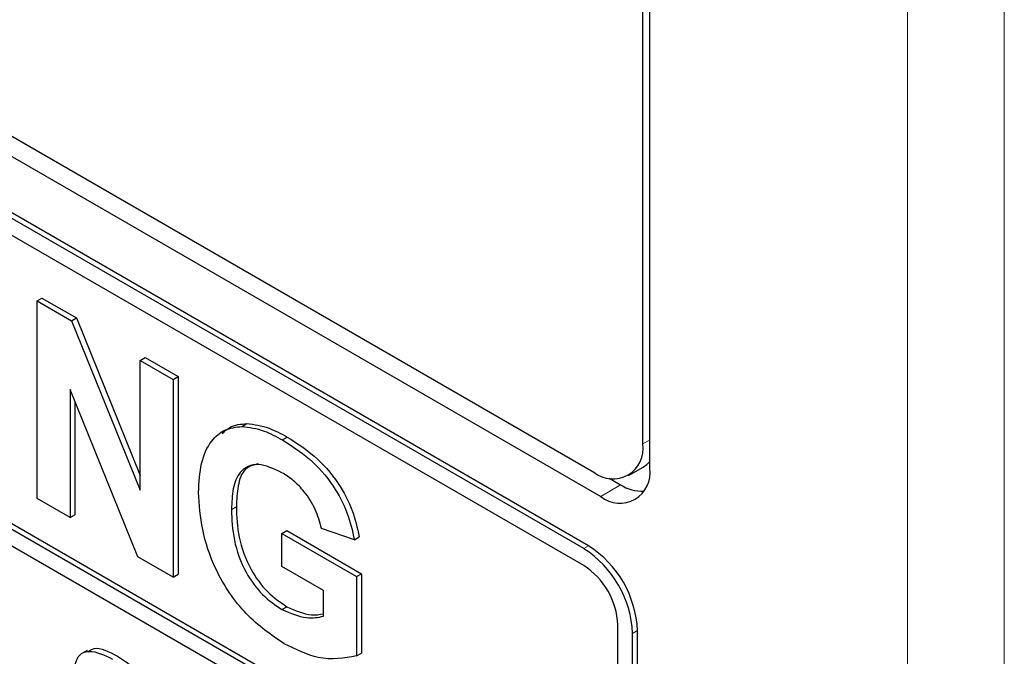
# Paper-space layout 'Blatt2' of a CAD drawing. Header units: millimetres. Extents: x 5 to 418, y 2 to 292.
# Tile 36 of 60: x 96.07 to 101.76, y 178.47 to 182.15. Entities that reach past the tile are written whole.
import ezdxf

# ---------------------------------------------------------------- set-up
doc = ezdxf.new("R2010")
doc.units = ezdxf.units.MM

psp = doc.layouts.new('Blatt2')

# ---------------------------------------------------------------- linework, layer by layer
at = {"color": 7, "linetype": 'Continuous', "lineweight": 18}
for p, q in [((101.2, 166.7202), (101.2, 194.0477)), ((101.7607, 194.0448), (101.7607, 166.7174)), ((99.6697, 179.6967), (99.7102, 179.72)), ((99.5404, 179.461), (99.4273, 179.3934)), ((99.3283, 179.0913), (99.3566, 179.1076)), ((99.6112, 178.6014), (99.6394, 178.6177))]:
    psp.add_line(p, q, dxfattribs=at)
at = {"color": 7, "linetype": 'Continuous', "lineweight": 25}
for p, q in [((99.6697, 179.6967), (99.6697, 192.7613)), ((99.7102, 179.5567), (99.7102, 192.7847)), ((85.2447, 187.6974), (99.3869, 179.5334)), ((85.1438, 187.6391), (99.4273, 179.3934)), ((99.3283, 179.0913), (85.1862, 187.2554)), ((99.3566, 179.1076), (85.2145, 187.2717)), ((99.3283, 178.9933), (88.8066, 185.0674)), ((88.8066, 183.3692), (99.5263, 177.1808)), ((88.8349, 183.3855), (99.5263, 177.2135)), ((99.5263, 177.0828), (88.8066, 183.2712)), ((96.1674, 180.5241), (96.1957, 180.5405)), ((96.1674, 179.381), (96.1674, 180.5241)), ((96.1674, 180.5241), (96.3663, 180.4093)), ((96.1957, 180.5405), (96.3946, 180.4256)), ((96.3663, 180.4093), (96.3946, 180.4256)), ((96.3663, 180.4093), (96.7639, 179.4287)), ((96.3946, 180.4256), (96.7639, 179.5147)), ((96.7639, 180.1798), (96.7922, 180.1961)), ((96.7639, 180.1798), (96.9542, 180.0699)), ((96.7639, 179.4287), (96.7639, 180.1798)), ((96.7922, 180.1961), (96.9825, 180.0862)), ((96.9542, 180.0699), (96.9825, 180.0862)), ((96.9542, 180.0699), (96.9542, 178.9267)), ((96.9825, 180.0862), (96.9825, 178.943)), ((96.7494, 179.045), (96.3577, 180.0107)), ((96.3577, 180.0107), (96.3577, 179.2711)), ((96.386, 179.941), (96.386, 179.2874)), ((97.3522, 179.7982), (97.3805, 179.8145)), ((97.5862, 179.7197), (97.6145, 179.736)), ((99.5868, 179.5135), (99.6717, 179.5625)), ((99.4751, 179.4987), (99.5404, 179.461)), ((96.3577, 179.2711), (96.1674, 179.381)), ((97.2913, 179.317), (97.3196, 179.3333)), ((96.3577, 179.2711), (96.386, 179.2874)), ((97.5832, 179.1791), (97.6115, 179.1955)), ((97.6115, 179.1955), (98.043, 178.9464)), ((98.0021, 179.1425), (97.8117, 179.2085)), ((97.5832, 178.9886), (97.5832, 179.1791)), ((97.5832, 179.1791), (98.0148, 178.93)), ((98.0021, 179.1425), (98.0304, 179.1589)), ((96.9542, 178.9267), (96.7494, 179.045)), ((97.8244, 178.8494), (97.5832, 178.9886)), ((96.9542, 178.9267), (96.9825, 178.943)), ((98.0148, 178.93), (98.043, 178.9464)), ((98.0148, 178.93), (98.0148, 178.4709)), ((98.043, 178.9464), (98.043, 178.4872)), ((97.8244, 178.7003), (97.8244, 178.8494)), ((97.5832, 178.7395), (97.6115, 178.7558)), ((99.5263, 177.1808), (99.5263, 178.6504)), ((99.6112, 174.0288), (99.6112, 178.6014)), ((99.6394, 174.0451), (99.6394, 178.6177)), ((96.457, 178.5028), (96.4252, 178.4844)), ((98.0148, 178.4709), (98.043, 178.4872))]:
    psp.add_line(p, q, dxfattribs=at)
for centre, radius, start, end in [((99.4973, 179.6687), 0.1747, 230.7967, 9.214), ((99.6017, 179.6828), 0.1392, 300.2054, 321.2104), ((99.5377, 179.5288), 0.1747, 230.7967, 9.214), ((99.6704, 179.6642), 0.2412, 237.4056, 271.6678), ((98.9971, 178.5734), 0.6147, 2.6055, 57.3945), ((99.0254, 178.5898), 0.6147, 2.6055, 57.3945), ((99.0964, 178.6308), 0.4303, 2.6055, 57.3945)]:
    psp.add_arc(centre, radius, start, end, dxfattribs=at)
for points, knots in [([(97.238, 179.7564), (97.2517, 179.7699), (97.2895, 179.8071), (97.3451, 179.8116), (97.3805, 179.8145)], [0, 0, 0, 0, 0.363273, 1, 1, 1, 1]), ([(97.3805, 179.8145), (97.4227, 179.8092), (97.4981, 179.7997), (97.5789, 179.7555), (97.6145, 179.736)], [0, 0, 0, 0, 0.559238, 1, 1, 1, 1]), ([(97.101, 179.4175), (97.1041, 179.4748), (97.1105, 179.5895), (97.1658, 179.7122), (97.2486, 179.7853), (97.3177, 179.7939), (97.3522, 179.7982)], [0, 0, 0, 0, 0.2801464, 0.5599799, 0.7799444, 1, 1, 1, 1]), ([(97.3522, 179.7982), (97.3944, 179.7929), (97.4698, 179.7834), (97.5506, 179.7392), (97.5862, 179.7197)], [0, 0, 0, 0, 0.559238, 1, 1, 1, 1]), ([(97.5862, 179.7197), (97.6383, 179.6868), (97.7423, 179.6212), (97.8772, 179.4704), (97.967, 179.299), (97.9904, 179.1947), (98.0021, 179.1425)], [0, 0, 0, 0, 0.280674, 0.55986, 0.779759, 1, 1, 1, 1]), ([(97.6145, 179.736), (97.6666, 179.7031), (97.7705, 179.6375), (97.9055, 179.4868), (97.9953, 179.3154), (98.0187, 179.2111), (98.0304, 179.1589)], [0, 0, 0, 0, 0.280674, 0.55986, 0.779759, 1, 1, 1, 1]), ([(97.5836, 179.5307), (97.5364, 179.5528), (97.4421, 179.597), (97.3387, 179.5496), (97.2963, 179.4417), (97.293, 179.3586), (97.2913, 179.317)], [0, 0, 0, 0, 0.279802, 0.558331, 0.778826, 1, 1, 1, 1]), ([(97.4478, 179.5819), (97.4193, 179.575), (97.3603, 179.5606), (97.3252, 179.4565), (97.3215, 179.3744), (97.3196, 179.3333)], [0, 0, 0, 0, 0.31737, 0.658159, 1, 1, 1, 1]), ([(97.8117, 179.2085), (97.8016, 179.2453), (97.7813, 179.3188), (97.7194, 179.4165), (97.6508, 179.4879), (97.606, 179.5164), (97.5836, 179.5307)], [0, 0, 0, 0, 0.279821, 0.559279, 0.779466, 1, 1, 1, 1]), ([(97.5969, 178.541), (97.5215, 178.5923), (97.3709, 178.6947), (97.1974, 178.9519), (97.1148, 179.2054), (97.1056, 179.3468), (97.101, 179.4175)], [0, 0, 0, 0, 0.280091, 0.558748, 0.779191, 1, 1, 1, 1]), ([(97.2913, 179.317), (97.2936, 179.2595), (97.2981, 179.1449), (97.3615, 178.9637), (97.4685, 178.8175), (97.545, 178.7655), (97.5832, 178.7395)], [0, 0, 0, 0, 0.281036, 0.560006, 0.779769, 1, 1, 1, 1]), ([(97.3196, 179.3333), (97.3219, 179.2758), (97.3264, 179.1612), (97.3898, 178.9801), (97.4968, 178.8339), (97.5732, 178.7818), (97.6115, 178.7558)], [0, 0, 0, 0, 0.281036, 0.560006, 0.779769, 1, 1, 1, 1]), ([(97.5832, 178.7395), (97.632, 178.7184), (97.7192, 178.6808), (97.7922, 178.6944), (97.8244, 178.7003)], [0, 0, 0, 0, 0.559098, 1, 1, 1, 1]), ([(97.6115, 178.7558), (97.6605, 178.734), (97.7371, 178.6999), (97.8012, 178.7106), (97.8244, 178.7144)], [0, 0, 0, 0, 0.639357, 1, 1, 1, 1]), ([(96.4611, 178.4954), (96.4727, 178.5029), (96.5161, 178.5315), (96.5828, 178.4954), (96.6317, 178.4689)], [0, 0, 0, 0, 0.265194, 1, 1, 1, 1]), ([(98.0148, 178.4709), (97.9433, 178.4581), (97.8154, 178.4353), (97.6638, 178.5087), (97.5969, 178.541)], [0, 0, 0, 0, 0.5589632, 1, 1, 1, 1]), ([(96.3817, 178.3821), (96.3864, 178.4133), (96.396, 178.4756), (96.4803, 178.5129), (96.5567, 178.4755), (96.6034, 178.4526)], [0, 0, 0, 0, 0.279748, 0.559362, 1, 1, 1, 1]), ([(96.6317, 178.4689), (96.663, 178.4493), (96.7253, 178.4102), (96.8063, 178.3185), (96.8558, 178.2126), (96.8617, 178.1526), (96.8647, 178.1225)], [0, 0, 0, 0, 0.281015, 0.560109, 0.779825, 1, 1, 1, 1])]:
    psp.add_open_spline(points, degree=3, knots=knots, dxfattribs=at)

doc.saveas('drawing.dxf')
